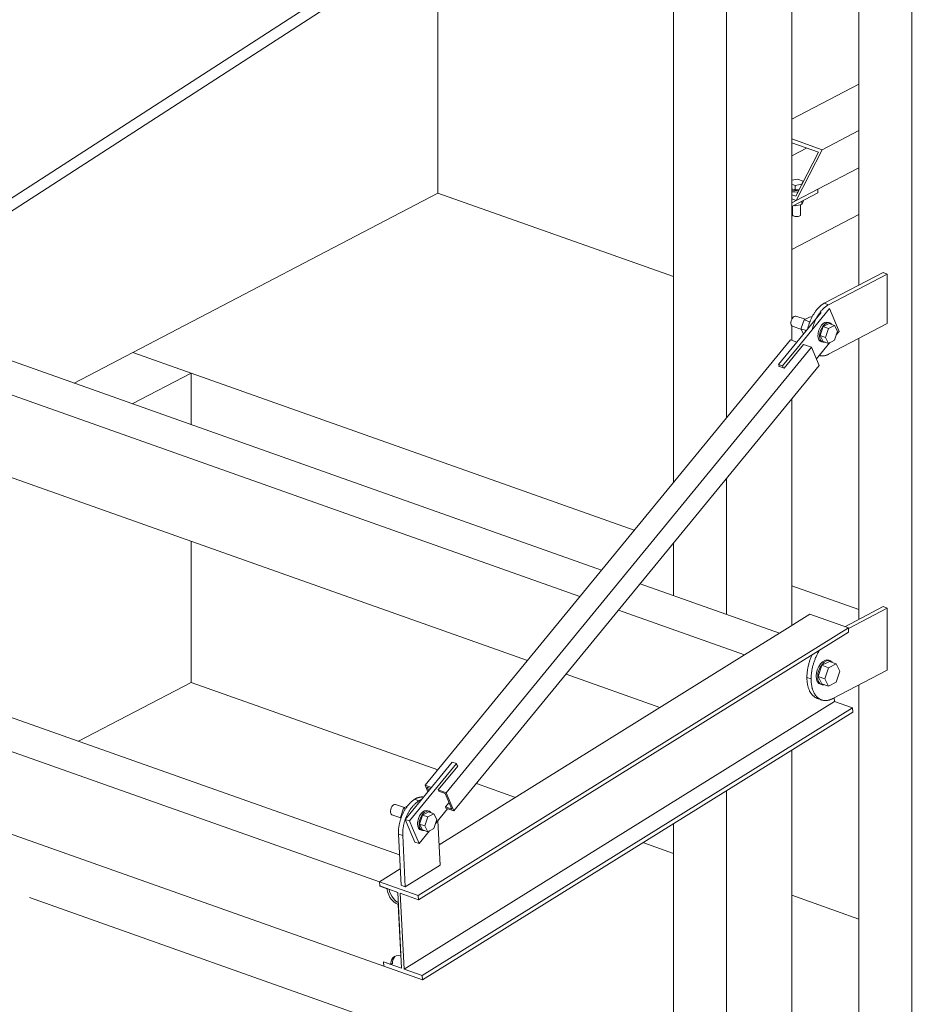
# Model space of a CAD drawing. Header units: millimetres. Extents: x 6879 to 7883, y 14059 to 14709.
# Tile 20 of 85: x 7098 to 7111, y 14317 to 14332. Entities that reach past the tile are written whole.
import ezdxf

# ---------------------------------------------------------------- set-up
doc = ezdxf.new("R2010")
doc.units = ezdxf.units.MM
doc.header["$LTSCALE"] = 10
doc.linetypes.add('MITTE', pattern=[2, 1.25, -0.25, 0.25, -0.25])
doc.layers.add('PS_DIM', color=4, linetype='Continuous', lineweight=13)
doc.layers.add('PS_SOLID', color=7, linetype='Continuous', lineweight=30)

# ---------------------------------------------------------------- blocks, each defined once
blk = doc.blocks.new('uh')
at = {"layer": 'PS_SOLID', "color": 246, "linetype": 'Continuous', "lineweight": 13, "extrusion": (-1.11022e-16, 0.902689, 0.430295)}
for p, q in [((8160.375, 14342.795), (8111.151, 14360.234)), ((8105.318, 14356.606), (8157.136, 14338.247)), ((8105.38, 14355.378), (8157.198, 14337.019)), ((8136.862, 14350.63), (8160.06, 14342.411)), ((8136.924, 14349.402), (8159.294, 14341.477)), ((8157.428, 14338.639), (8131.746, 14347.738)), ((8163.577, 14346.555), (8162.955, 14345.797)), ((8163.701, 14346.61), (8163.228, 14346.033)), ((8163.841, 14346.278), (8163.701, 14346.61)), ((8163.142, 14346.43), (8163.138, 14346.409)), ((8163.138, 14346.409), (8163.138, 14346.39)), ((8163.138, 14346.39), (8163.142, 14346.373)), ((8163.149, 14346.451), (8163.142, 14346.43)), ((8163.159, 14346.47), (8163.149, 14346.451)), ((8163.171, 14346.485), (8163.159, 14346.47)), ((8163.185, 14346.496), (8163.171, 14346.485)), ((8163.199, 14346.502), (8163.185, 14346.496)), ((8163.212, 14346.502), (8163.199, 14346.502)), ((8163.346, 14346.455), (8163.212, 14346.502)), ((8163.329, 14346.446), (8163.289, 14346.326)), ((8163.417, 14346.492), (8163.329, 14346.446)), ((8163.329, 14346.446), (8163.413, 14346.416)), ((8163.443, 14346.483), (8163.417, 14346.492)), ((8163.609, 14346.392), (8163.585, 14346.367)), ((8163.696, 14346.393), (8163.608, 14346.347)), ((8163.608, 14346.359), (8163.632, 14346.384)), ((8163.635, 14346.409), (8163.609, 14346.392)), ((8163.632, 14346.384), (8163.658, 14346.4)), ((8163.66, 14346.414), (8163.635, 14346.409)), ((8163.658, 14346.4), (8163.684, 14346.406)), ((8163.683, 14346.409), (8163.66, 14346.414)), ((8163.707, 14346.401), (8163.683, 14346.409)), ((8163.684, 14346.406), (8163.696, 14346.404)), ((8163.696, 14346.404), (8163.707, 14346.401)), ((8163.773, 14346.366), (8163.696, 14346.393)), ((8163.726, 14346.386), (8163.707, 14346.401)), ((8163.728, 14346.382), (8163.726, 14346.386)), ((8163.142, 14346.373), (8163.149, 14346.36)), ((8163.149, 14346.36), (8163.159, 14346.352)), ((8163.159, 14346.352), (8163.29, 14346.305)), ((8163.289, 14346.326), (8163.285, 14346.315)), ((8163.358, 14346.289), (8163.285, 14346.315)), ((8163.285, 14346.315), (8163.321, 14346.244)), ((8163.537, 14346.259), (8163.534, 14346.231)), ((8163.547, 14346.298), (8163.537, 14346.259)), ((8163.563, 14346.335), (8163.547, 14346.298)), ((8163.556, 14346.212), (8163.56, 14346.25)), ((8163.56, 14346.25), (8163.57, 14346.29)), ((8163.585, 14346.367), (8163.563, 14346.335)), ((8163.608, 14346.347), (8163.564, 14346.216)), ((8163.57, 14346.29), (8163.587, 14346.327)), ((8163.587, 14346.327), (8163.608, 14346.359)), ((8163.685, 14346.32), (8163.608, 14346.347)), ((8163.641, 14346.188), (8163.685, 14346.32)), ((8163.685, 14346.32), (8163.773, 14346.366)), ((8163.817, 14346.281), (8163.773, 14346.366)), ((8163.773, 14346.149), (8163.817, 14346.281)), ((8163.799, 14346.226), (8163.841, 14346.278)), ((8163.13, 14346.155), (8157.801, 14339.657)), ((8163.222, 14346.123), (8163.13, 14346.155)), ((8163.511, 14345.876), (8163.707, 14346.115)), ((8163.534, 14346.231), (8163.533, 14346.22)), ((8163.533, 14346.22), (8163.537, 14346.186)), ((8163.537, 14346.186), (8163.547, 14346.157)), ((8163.547, 14346.157), (8163.563, 14346.137)), ((8163.56, 14346.177), (8163.556, 14346.212)), ((8163.57, 14346.149), (8163.56, 14346.177)), ((8163.563, 14346.137), (8163.585, 14346.127)), ((8163.564, 14346.216), (8163.608, 14346.131)), ((8163.641, 14346.188), (8163.564, 14346.216)), ((8163.587, 14346.129), (8163.57, 14346.149)), ((8163.585, 14346.127), (8163.608, 14346.119)), ((8163.608, 14346.119), (8163.587, 14346.129)), ((8163.608, 14346.131), (8163.685, 14346.103)), ((8163.608, 14346.119), (8163.632, 14346.119)), ((8163.632, 14346.119), (8163.636, 14346.121)), ((8163.685, 14346.103), (8163.641, 14346.188)), ((8163.685, 14346.103), (8163.773, 14346.149)), ((8158.11, 14339.547), (8163.439, 14346.046)), ((8163.228, 14346.033), (8163.016, 14345.775)), ((8163.323, 14346.087), (8163.038, 14345.739)), ((8163.439, 14346.046), (8163.323, 14346.087)), ((8163.551, 14345.78), (8163.439, 14346.046)), ((8158.222, 14339.282), (8163.551, 14345.78)), ((8163.016, 14345.775), (8162.955, 14345.797)), ((8162.955, 14345.797), (8162.969, 14345.764)), ((8162.965, 14345.772), (8162.961, 14345.766)), ((8162.961, 14345.766), (8162.969, 14345.764)), ((8163.038, 14345.739), (8162.969, 14345.764)), ((8163.03, 14345.742), (8163.016, 14345.775)), ((8162.97, 14341.876), (8160.939, 14342.595)), ((8160.624, 14342.211), (8162.463, 14341.56)), ((8163.414, 14342.152), (8162.97, 14341.876)), ((8163.977, 14341.952), (8163.414, 14342.152)), ((8163.977, 14341.952), (8157.7, 14338.047)), ((8163.98, 14341.891), (8163.977, 14341.952)), ((8157.703, 14337.987), (8163.98, 14341.891)), ((8162.463, 14341.56), (8162.97, 14341.876)), ((8162.463, 14341.56), (8158.005, 14338.787)), ((8163.543, 14341.387), (8163.523, 14341.341)), ((8163.591, 14341.406), (8163.536, 14341.241)), ((8163.569, 14341.427), (8163.543, 14341.387)), ((8163.546, 14341.333), (8163.566, 14341.379)), ((8163.566, 14341.379), (8163.592, 14341.419)), ((8163.599, 14341.458), (8163.569, 14341.427)), ((8163.702, 14341.463), (8163.591, 14341.406)), ((8163.688, 14341.371), (8163.591, 14341.406)), ((8163.592, 14341.419), (8163.623, 14341.45)), ((8163.631, 14341.478), (8163.599, 14341.458)), ((8163.623, 14341.45), (8163.655, 14341.47)), ((8163.663, 14341.485), (8163.631, 14341.478)), ((8163.633, 14341.207), (8163.688, 14341.371)), ((8163.655, 14341.47), (8163.686, 14341.477)), ((8163.691, 14341.479), (8163.663, 14341.485)), ((8163.686, 14341.477), (8163.702, 14341.473)), ((8163.688, 14341.371), (8163.798, 14341.429)), ((8163.714, 14341.471), (8163.691, 14341.479)), ((8163.702, 14341.473), (8163.714, 14341.471)), ((8163.798, 14341.429), (8163.702, 14341.463)), ((8163.738, 14341.452), (8163.714, 14341.471)), ((8163.739, 14341.45), (8163.738, 14341.452)), ((8163.853, 14341.322), (8163.798, 14341.429)), ((8159.858, 14341.277), (8161.227, 14340.792)), ((8163.507, 14341.259), (8163.506, 14341.246)), ((8163.506, 14341.246), (8163.51, 14341.203)), ((8163.51, 14341.293), (8163.507, 14341.259)), ((8163.523, 14341.341), (8163.51, 14341.293)), ((8163.529, 14341.237), (8163.533, 14341.285)), ((8163.533, 14341.195), (8163.529, 14341.237)), ((8163.533, 14341.285), (8163.546, 14341.333)), ((8163.536, 14341.241), (8163.591, 14341.135)), ((8163.633, 14341.207), (8163.536, 14341.241)), ((8163.798, 14341.158), (8163.853, 14341.322)), ((8163.51, 14341.203), (8163.523, 14341.168)), ((8163.523, 14341.168), (8163.543, 14341.143)), ((8163.546, 14341.16), (8163.533, 14341.195)), ((8163.543, 14341.143), (8163.569, 14341.131)), ((8163.566, 14341.135), (8163.546, 14341.16)), ((8163.592, 14341.122), (8163.566, 14341.135)), ((8163.569, 14341.131), (8163.592, 14341.122)), ((8163.591, 14341.135), (8163.688, 14341.101)), ((8163.592, 14341.122), (8163.623, 14341.123)), ((8163.623, 14341.123), (8163.624, 14341.123)), ((8163.688, 14341.101), (8163.633, 14341.207)), ((8163.688, 14341.101), (8163.798, 14341.158)), ((8163.773, 14340.878), (8163.77, 14340.932)), ((8157.495, 14336.973), (8163.773, 14340.878)), ((8164.036, 14340.784), (8157.759, 14336.88)), ((8164.036, 14340.784), (8163.773, 14340.878)), ((8164.039, 14340.724), (8164.036, 14340.784)), ((8157.762, 14336.819), (8164.039, 14340.724)), ((8157.573, 14339.137), (8158.258, 14339.972)), ((8158.196, 14339.994), (8157.734, 14339.43)), ((8157.994, 14339.588), (8158.279, 14339.936)), ((8158.258, 14339.972), (8158.196, 14339.994)), ((8158.275, 14339.931), (8158.258, 14339.972)), ((8158.279, 14339.936), (8158.272, 14339.939)), ((8157.893, 14339.624), (8157.801, 14339.657)), ((8157.801, 14339.657), (8157.841, 14339.561)), ((8157.854, 14339.577), (8157.833, 14339.628)), ((8157.833, 14339.628), (8157.882, 14339.611)), ((8157.732, 14339.484), (8157.725, 14339.483)), ((8157.738, 14339.485), (8157.732, 14339.484)), ((8157.744, 14339.485), (8157.738, 14339.485)), ((8157.75, 14339.486), (8157.744, 14339.485)), ((8157.756, 14339.486), (8157.75, 14339.486)), ((8157.762, 14339.486), (8157.756, 14339.486)), ((8157.768, 14339.485), (8157.762, 14339.486)), ((8157.774, 14339.484), (8157.768, 14339.485)), ((8157.778, 14339.484), (8157.774, 14339.484)), ((8157.994, 14339.588), (8158.002, 14339.568)), ((8158.11, 14339.547), (8157.994, 14339.588)), ((8158.002, 14339.568), (8158.095, 14339.535)), ((8158.095, 14339.535), (8158.19, 14339.31)), ((8158.222, 14339.282), (8158.11, 14339.547)), ((8157.316, 14339.345), (8157.306, 14339.326)), ((8157.329, 14339.36), (8157.316, 14339.345)), ((8157.342, 14339.371), (8157.329, 14339.36)), ((8157.356, 14339.377), (8157.342, 14339.371)), ((8157.369, 14339.377), (8157.356, 14339.377)), ((8157.503, 14339.33), (8157.369, 14339.377)), ((8157.541, 14339.35), (8157.486, 14339.321)), ((8157.734, 14339.43), (8157.511, 14339.159)), ((8157.539, 14339.347), (8157.533, 14339.339)), ((8157.544, 14339.354), (8157.539, 14339.347)), ((8157.55, 14339.361), (8157.544, 14339.354)), ((8157.556, 14339.368), (8157.55, 14339.361)), ((8157.562, 14339.375), (8157.556, 14339.368)), ((8157.568, 14339.382), (8157.562, 14339.375)), ((8157.574, 14339.389), (8157.568, 14339.382)), ((8157.58, 14339.395), (8157.574, 14339.389)), ((8157.586, 14339.401), (8157.58, 14339.395)), ((8157.592, 14339.407), (8157.586, 14339.401)), ((8157.598, 14339.413), (8157.592, 14339.407)), ((8157.604, 14339.419), (8157.598, 14339.413)), ((8157.611, 14339.424), (8157.604, 14339.419)), ((8157.617, 14339.429), (8157.611, 14339.424)), ((8157.612, 14339.339), (8157.618, 14339.347)), ((8157.623, 14339.434), (8157.617, 14339.429)), ((8157.618, 14339.347), (8157.624, 14339.353)), ((8157.63, 14339.439), (8157.623, 14339.434)), ((8157.624, 14339.353), (8157.629, 14339.36)), ((8157.629, 14339.36), (8157.635, 14339.367)), ((8157.636, 14339.444), (8157.63, 14339.439)), ((8157.635, 14339.367), (8157.641, 14339.373)), ((8157.642, 14339.448), (8157.636, 14339.444)), ((8157.641, 14339.373), (8157.647, 14339.379)), ((8157.649, 14339.452), (8157.642, 14339.448)), ((8157.647, 14339.379), (8157.654, 14339.385)), ((8157.655, 14339.456), (8157.649, 14339.452)), ((8157.711, 14339.43), (8157.649, 14339.452)), ((8157.654, 14339.385), (8157.66, 14339.391)), ((8157.662, 14339.459), (8157.655, 14339.456)), ((8157.66, 14339.391), (8157.666, 14339.397)), ((8157.668, 14339.463), (8157.662, 14339.459)), ((8157.666, 14339.397), (8157.672, 14339.402)), ((8157.672, 14339.465), (8157.668, 14339.463)), ((8157.674, 14339.466), (8157.672, 14339.465)), ((8157.672, 14339.402), (8157.679, 14339.407)), ((8157.681, 14339.469), (8157.674, 14339.466)), ((8157.679, 14339.407), (8157.685, 14339.412)), ((8157.687, 14339.472), (8157.681, 14339.469)), ((8157.685, 14339.412), (8157.691, 14339.417)), ((8157.694, 14339.474), (8157.687, 14339.472)), ((8157.691, 14339.417), (8157.698, 14339.422)), ((8157.7, 14339.477), (8157.694, 14339.474)), ((8157.698, 14339.422), (8157.704, 14339.426)), ((8157.707, 14339.479), (8157.7, 14339.477)), ((8157.704, 14339.426), (8157.711, 14339.43)), ((8157.713, 14339.48), (8157.707, 14339.479)), ((8157.711, 14339.43), (8157.717, 14339.434)), ((8157.719, 14339.482), (8157.713, 14339.48)), ((8157.717, 14339.434), (8157.723, 14339.438)), ((8157.725, 14339.483), (8157.719, 14339.482)), ((8157.723, 14339.438), (8157.73, 14339.441)), ((8157.73, 14339.441), (8157.736, 14339.444)), ((8157.736, 14339.444), (8157.743, 14339.447)), ((8157.743, 14339.447), (8157.749, 14339.45)), ((8157.749, 14339.45), (8157.75, 14339.45)), ((8158.15, 14339.406), (8158.098, 14339.343)), ((8158.098, 14339.343), (8158.106, 14339.323)), ((8158.19, 14339.31), (8158.098, 14339.343)), ((8157.299, 14339.305), (8157.295, 14339.284)), ((8157.295, 14339.284), (8157.295, 14339.265)), ((8157.295, 14339.265), (8157.299, 14339.248)), ((8157.306, 14339.326), (8157.299, 14339.305)), ((8157.299, 14339.248), (8157.306, 14339.235)), ((8157.306, 14339.235), (8157.316, 14339.227)), ((8157.316, 14339.227), (8157.447, 14339.18)), ((8157.446, 14339.201), (8157.442, 14339.19)), ((8157.486, 14339.321), (8157.446, 14339.201)), ((8157.459, 14339.201), (8157.455, 14339.191)), ((8157.462, 14339.21), (8157.459, 14339.201)), ((8157.466, 14339.219), (8157.462, 14339.21)), ((8157.47, 14339.228), (8157.466, 14339.219)), ((8157.475, 14339.238), (8157.47, 14339.228)), ((8157.479, 14339.247), (8157.475, 14339.238)), ((8157.483, 14339.256), (8157.479, 14339.247)), ((8157.488, 14339.265), (8157.483, 14339.256)), ((8157.486, 14339.321), (8157.514, 14339.311)), ((8157.492, 14339.273), (8157.488, 14339.265)), ((8157.497, 14339.282), (8157.492, 14339.273)), ((8157.502, 14339.291), (8157.497, 14339.282)), ((8157.507, 14339.299), (8157.502, 14339.291)), ((8157.512, 14339.307), (8157.507, 14339.299)), ((8157.517, 14339.315), (8157.512, 14339.307)), ((8157.523, 14339.323), (8157.517, 14339.315)), ((8157.528, 14339.331), (8157.523, 14339.323)), ((8157.524, 14339.188), (8157.528, 14339.197)), ((8157.533, 14339.339), (8157.528, 14339.331)), ((8157.528, 14339.197), (8157.532, 14339.207)), ((8157.532, 14339.207), (8157.536, 14339.216)), ((8157.536, 14339.216), (8157.541, 14339.225)), ((8157.541, 14339.225), (8157.545, 14339.234)), ((8157.545, 14339.234), (8157.55, 14339.243)), ((8157.55, 14339.243), (8157.554, 14339.251)), ((8157.554, 14339.251), (8157.559, 14339.26)), ((8157.559, 14339.26), (8157.564, 14339.269)), ((8157.564, 14339.269), (8157.569, 14339.277)), ((8157.569, 14339.277), (8157.574, 14339.285)), ((8157.574, 14339.285), (8157.579, 14339.294)), ((8157.579, 14339.294), (8157.584, 14339.302)), ((8157.584, 14339.302), (8157.59, 14339.309)), ((8157.59, 14339.309), (8157.595, 14339.317)), ((8157.595, 14339.317), (8157.601, 14339.325)), ((8157.601, 14339.325), (8157.606, 14339.332)), ((8157.606, 14339.332), (8157.612, 14339.339)), ((8157.72, 14339.21), (8157.704, 14339.173)), ((8157.742, 14339.242), (8157.72, 14339.21)), ((8157.765, 14339.222), (8157.721, 14339.091)), ((8157.727, 14339.165), (8157.744, 14339.202)), ((8157.766, 14339.267), (8157.742, 14339.242)), ((8157.744, 14339.202), (8157.765, 14339.234)), ((8157.853, 14339.268), (8157.765, 14339.222)), ((8157.765, 14339.234), (8157.789, 14339.259)), ((8157.842, 14339.195), (8157.765, 14339.222)), ((8157.792, 14339.284), (8157.766, 14339.267)), ((8157.789, 14339.259), (8157.815, 14339.275)), ((8157.817, 14339.289), (8157.792, 14339.284)), ((8157.815, 14339.275), (8157.841, 14339.281)), ((8157.841, 14339.284), (8157.817, 14339.289)), ((8157.864, 14339.276), (8157.841, 14339.284)), ((8157.841, 14339.281), (8157.853, 14339.278)), ((8157.842, 14339.195), (8157.93, 14339.241)), ((8157.853, 14339.278), (8157.864, 14339.276)), ((8157.93, 14339.241), (8157.853, 14339.268)), ((8157.883, 14339.261), (8157.864, 14339.276)), ((8157.885, 14339.257), (8157.883, 14339.261)), ((8157.974, 14339.155), (8157.93, 14339.241)), ((8157.956, 14339.101), (8158.13, 14339.314)), ((8158.106, 14339.323), (8158.222, 14339.282)), ((8157.419, 14339.056), (8157.418, 14339.046)), ((8157.421, 14339.065), (8157.419, 14339.056)), ((8157.422, 14339.075), (8157.421, 14339.065)), ((8157.424, 14339.085), (8157.422, 14339.075)), ((8157.426, 14339.094), (8157.424, 14339.085)), ((8157.429, 14339.104), (8157.426, 14339.094)), ((8157.431, 14339.114), (8157.429, 14339.104)), ((8157.433, 14339.124), (8157.431, 14339.114)), ((8157.436, 14339.133), (8157.433, 14339.124)), ((8157.439, 14339.143), (8157.436, 14339.133)), ((8157.442, 14339.153), (8157.439, 14339.143)), ((8157.453, 14339.186), (8157.442, 14339.19)), ((8157.442, 14339.19), (8157.449, 14339.175)), ((8157.445, 14339.162), (8157.442, 14339.153)), ((8157.448, 14339.172), (8157.445, 14339.162)), ((8157.452, 14339.182), (8157.448, 14339.172)), ((8157.455, 14339.191), (8157.452, 14339.182)), ((8157.484, 14339.053), (8157.486, 14339.063)), ((8157.486, 14339.063), (8157.488, 14339.073)), ((8157.488, 14339.073), (8157.49, 14339.082)), ((8157.49, 14339.082), (8157.493, 14339.092)), ((8157.493, 14339.092), (8157.495, 14339.102)), ((8157.495, 14339.102), (8157.498, 14339.112)), ((8157.498, 14339.112), (8157.501, 14339.121)), ((8157.501, 14339.121), (8157.504, 14339.131)), ((8157.504, 14339.131), (8157.507, 14339.141)), ((8157.507, 14339.141), (8157.51, 14339.15)), ((8157.51, 14339.15), (8157.512, 14339.157)), ((8157.511, 14339.159), (8157.651, 14338.827)), ((8157.573, 14339.137), (8157.511, 14339.159)), ((8157.515, 14339.163), (8157.517, 14339.169)), ((8157.517, 14339.169), (8157.52, 14339.179)), ((8157.52, 14339.179), (8157.524, 14339.188)), ((8157.618, 14339.03), (8157.573, 14339.137)), ((8157.691, 14339.106), (8157.69, 14339.095)), ((8157.69, 14339.095), (8157.694, 14339.061)), ((8157.694, 14339.134), (8157.691, 14339.106)), ((8157.704, 14339.173), (8157.694, 14339.134)), ((8157.694, 14339.061), (8157.704, 14339.032)), ((8157.713, 14339.087), (8157.717, 14339.125)), ((8157.717, 14339.052), (8157.713, 14339.087)), ((8157.717, 14339.125), (8157.727, 14339.165)), ((8157.721, 14339.091), (8157.765, 14339.005)), ((8157.721, 14339.091), (8157.798, 14339.063)), ((8157.798, 14339.063), (8157.842, 14339.195)), ((8157.798, 14339.063), (8157.842, 14338.978)), ((8157.93, 14339.024), (8157.974, 14339.155)), ((8158.02, 14338.491), (8157.987, 14339.139)), ((8157.413, 14338.989), (8157.412, 14338.98)), ((8157.412, 14338.98), (8157.412, 14338.97)), ((8157.412, 14338.97), (8157.412, 14338.961)), ((8157.412, 14338.961), (8157.412, 14338.952)), ((8157.412, 14338.952), (8157.413, 14338.943)), ((8157.414, 14339.008), (8157.413, 14338.998)), ((8157.413, 14338.998), (8157.413, 14338.989)), ((8157.413, 14338.943), (8157.451, 14338.198)), ((8157.475, 14338.921), (8157.413, 14338.943)), ((8157.415, 14339.027), (8157.414, 14339.017)), ((8157.414, 14339.017), (8157.414, 14339.008)), ((8157.417, 14339.036), (8157.415, 14339.027)), ((8157.418, 14339.046), (8157.417, 14339.036)), ((8157.474, 14338.967), (8157.475, 14338.976)), ((8157.474, 14338.958), (8157.474, 14338.967)), ((8157.474, 14338.949), (8157.474, 14338.958)), ((8157.474, 14338.939), (8157.474, 14338.949)), ((8157.474, 14338.93), (8157.474, 14338.939)), ((8157.475, 14338.921), (8157.474, 14338.93)), ((8157.475, 14338.986), (8157.476, 14338.995)), ((8157.475, 14338.976), (8157.475, 14338.986)), ((8157.512, 14338.176), (8157.475, 14338.921)), ((8157.476, 14338.995), (8157.477, 14339.005)), ((8157.477, 14339.005), (8157.478, 14339.011)), ((8157.478, 14339.014), (8157.48, 14339.024)), ((8157.478, 14339.011), (8157.478, 14339.014)), ((8157.48, 14339.024), (8157.481, 14339.034)), ((8157.481, 14339.034), (8157.483, 14339.043)), ((8157.483, 14339.043), (8157.484, 14339.053)), ((8157.713, 14338.805), (8157.618, 14339.03)), ((8157.704, 14339.032), (8157.72, 14339.012)), ((8157.713, 14338.805), (8157.865, 14338.99)), ((8157.727, 14339.024), (8157.717, 14339.052)), ((8157.72, 14339.012), (8157.742, 14339.002)), ((8157.744, 14339.004), (8157.727, 14339.024)), ((8157.742, 14339.002), (8157.765, 14338.994)), ((8157.765, 14338.994), (8157.744, 14339.004)), ((8157.765, 14339.005), (8157.842, 14338.978)), ((8157.765, 14338.994), (8157.789, 14338.994)), ((8157.789, 14338.994), (8157.793, 14338.996)), ((8157.842, 14338.978), (8157.93, 14339.024)), ((8157.651, 14338.827), (8157.713, 14338.805)), ((8157.512, 14338.176), (8158.02, 14338.491)), ((8157.439, 14338.435), (8157.136, 14338.247)), ((8157.136, 14338.247), (8157.7, 14338.047)), ((8157.136, 14338.247), (8157.139, 14338.187)), ((8157.451, 14338.198), (8157.512, 14338.176)), ((8157.139, 14338.187), (8157.403, 14338.093)), ((8157.139, 14338.187), (8157.139, 14338.186)), ((8157.14, 14338.186), (8157.139, 14338.186)), ((8157.139, 14338.186), (8157.247, 14338.147)), ((8157.247, 14338.147), (8157.248, 14338.148)), ((8157.247, 14338.147), (8157.248, 14338.13)), ((8157.248, 14338.13), (8157.256, 14338.093)), ((8157.256, 14338.093), (8157.27, 14338.056)), ((8157.27, 14338.056), (8157.289, 14338.02)), ((8157.281, 14338.108), (8157.275, 14338.138)), ((8157.295, 14338.071), (8157.281, 14338.108)), ((8157.315, 14338.036), (8157.295, 14338.071)), ((8157.403, 14338.093), (8157.459, 14336.986)), ((8157.703, 14337.987), (8157.439, 14338.08)), ((8157.439, 14338.08), (8157.495, 14336.973)), ((8157.289, 14338.02), (8157.313, 14337.988)), ((8157.313, 14337.988), (8157.341, 14337.96)), ((8157.339, 14338.004), (8157.315, 14338.036)), ((8157.366, 14337.975), (8157.339, 14338.004)), ((8157.341, 14337.96), (8157.371, 14337.937)), ((8157.396, 14337.953), (8157.366, 14337.975)), ((8157.371, 14337.937), (8157.402, 14337.921)), ((8157.41, 14337.945), (8157.396, 14337.953)), ((8157.402, 14337.921), (8157.41, 14337.918)), ((8157.412, 14337.92), (8157.41, 14337.918)), ((8157.41, 14337.918), (8157.448, 14337.162)), ((8157.7, 14338.047), (8157.703, 14337.987)), ((8157.196, 14337.08), (8157.195, 14337.079)), ((8157.303, 14337.042), (8157.195, 14337.08)), ((8157.195, 14337.08), (8157.195, 14337.079)), ((8157.459, 14336.986), (8157.195, 14337.079)), ((8157.195, 14337.079), (8157.198, 14337.019)), ((8157.302, 14337.06), (8157.307, 14337.092)), ((8157.303, 14337.042), (8157.302, 14337.06)), ((8157.303, 14337.042), (8157.328, 14337.058)), ((8157.307, 14337.092), (8157.317, 14337.121)), ((8157.317, 14337.121), (8157.334, 14337.143)), ((8157.327, 14337.076), (8157.332, 14337.108)), ((8157.328, 14337.058), (8157.327, 14337.076)), ((8157.332, 14337.108), (8157.343, 14337.136)), ((8157.334, 14337.143), (8157.355, 14337.16)), ((8157.343, 14337.136), (8157.359, 14337.159)), ((8157.355, 14337.16), (8157.381, 14337.169)), ((8157.359, 14337.159), (8157.364, 14337.163)), ((8157.381, 14337.169), (8157.409, 14337.171)), ((8157.409, 14337.171), (8157.44, 14337.166)), ((8157.44, 14337.166), (8157.448, 14337.162)), ((8157.448, 14337.162), (8157.45, 14337.164)), ((8157.198, 14337.019), (8157.762, 14336.819)), ((8157.759, 14336.88), (8157.495, 14336.973)), ((8157.759, 14336.88), (8157.762, 14336.819))]:
    blk.add_line(p, q, dxfattribs=at)
at = {"layer": 'PS_SOLID', "color": 94, "linetype": 'Continuous', "lineweight": 13, "extrusion": (-1.11022e-16, 0.902689, 0.430295)}
for p, q in [((8161.426, 14354.503), (8161.426, 14344.076)), ((8162.198, 14345.018), (8162.198, 14353.994)), ((8163.151, 14348.101), (8163.151, 14354.13)), ((8163.151, 14348.101), (8163.532, 14348.3)), ((8163.532, 14348.3), (8163.532, 14348.354)), ((8163.215, 14348.188), (8163.151, 14348.155)), ((8163.151, 14346.455), (8163.151, 14348.101)), ((8163.151, 14346.148), (8163.151, 14346.358)), ((8163.151, 14341.988), (8163.151, 14345.292)), ((8162.198, 14342.149), (8162.198, 14344.13)), ((8161.426, 14343.188), (8161.426, 14342.423)), ((8163.151, 14331.979), (8163.151, 14340.171)), ((8162.198, 14331.481), (8162.198, 14339.578)), ((8161.426, 14339.098), (8161.426, 14331.754))]:
    blk.add_line(p, q, dxfattribs=at)
at = {"layer": 'PS_SOLID', "color": 4, "linetype": 'Continuous', "lineweight": 13, "extrusion": (-1.11022e-16, 0.902689, 0.430295)}
for p, q in [((8164.128, 14353.855), (8164.128, 14346.95)), ((8164.9, 14305.808), (8164.9, 14353.678)), ((8164.483, 14347.136), (8163.625, 14346.688)), ((8163.687, 14346.666), (8164.544, 14347.114)), ((8164.544, 14347.114), (8164.483, 14347.136)), ((8164.544, 14346.392), (8164.544, 14347.114)), ((8163.593, 14346.668), (8163.587, 14346.664)), ((8163.6, 14346.673), (8163.593, 14346.668)), ((8163.606, 14346.677), (8163.6, 14346.673)), ((8163.612, 14346.681), (8163.606, 14346.677)), ((8163.619, 14346.685), (8163.612, 14346.681)), ((8163.625, 14346.688), (8163.619, 14346.685)), ((8163.687, 14346.666), (8163.625, 14346.688)), ((8163.465, 14346.523), (8163.46, 14346.514)), ((8163.47, 14346.531), (8163.465, 14346.523)), ((8163.475, 14346.539), (8163.47, 14346.531)), ((8163.48, 14346.547), (8163.475, 14346.539)), ((8163.485, 14346.555), (8163.48, 14346.547)), ((8163.491, 14346.563), (8163.485, 14346.555)), ((8163.496, 14346.571), (8163.491, 14346.563)), ((8163.502, 14346.578), (8163.496, 14346.571)), ((8163.508, 14346.585), (8163.502, 14346.578)), ((8163.513, 14346.593), (8163.508, 14346.585)), ((8163.519, 14346.6), (8163.513, 14346.593)), ((8163.525, 14346.606), (8163.519, 14346.6)), ((8163.531, 14346.613), (8163.525, 14346.606)), ((8163.537, 14346.619), (8163.531, 14346.613)), ((8163.543, 14346.626), (8163.537, 14346.619)), ((8163.537, 14346.517), (8163.542, 14346.525)), ((8163.542, 14346.525), (8163.547, 14346.533)), ((8163.549, 14346.632), (8163.543, 14346.626)), ((8163.547, 14346.533), (8163.553, 14346.541)), ((8163.555, 14346.638), (8163.549, 14346.632)), ((8163.553, 14346.541), (8163.558, 14346.549)), ((8163.562, 14346.643), (8163.555, 14346.638)), ((8163.558, 14346.549), (8163.564, 14346.556)), ((8163.568, 14346.649), (8163.562, 14346.643)), ((8163.564, 14346.556), (8163.569, 14346.564)), ((8163.572, 14346.652), (8163.568, 14346.649)), ((8163.569, 14346.564), (8163.575, 14346.571)), ((8163.574, 14346.654), (8163.572, 14346.652)), ((8163.58, 14346.659), (8163.574, 14346.654)), ((8163.575, 14346.571), (8163.581, 14346.578)), ((8163.587, 14346.664), (8163.58, 14346.659)), ((8163.581, 14346.578), (8163.587, 14346.584)), ((8163.587, 14346.584), (8163.593, 14346.591)), ((8163.593, 14346.591), (8163.599, 14346.597)), ((8163.599, 14346.597), (8163.605, 14346.604)), ((8163.605, 14346.604), (8163.611, 14346.61)), ((8163.611, 14346.61), (8163.617, 14346.616)), ((8163.617, 14346.616), (8163.623, 14346.621)), ((8163.623, 14346.621), (8163.63, 14346.627)), ((8163.63, 14346.627), (8163.636, 14346.632)), ((8163.636, 14346.632), (8163.642, 14346.637)), ((8163.642, 14346.637), (8163.649, 14346.642)), ((8163.649, 14346.642), (8163.655, 14346.646)), ((8163.655, 14346.646), (8163.661, 14346.651)), ((8163.661, 14346.651), (8163.668, 14346.655)), ((8163.668, 14346.655), (8163.674, 14346.659)), ((8163.674, 14346.659), (8163.681, 14346.663)), ((8163.681, 14346.663), (8163.687, 14346.666)), ((8163.403, 14346.386), (8163.4, 14346.376)), ((8163.406, 14346.396), (8163.403, 14346.386)), ((8163.409, 14346.405), (8163.406, 14346.396)), ((8163.413, 14346.415), (8163.409, 14346.405)), ((8163.417, 14346.424), (8163.413, 14346.415)), ((8163.42, 14346.434), (8163.417, 14346.424)), ((8163.424, 14346.443), (8163.42, 14346.434)), ((8163.428, 14346.452), (8163.424, 14346.443)), ((8163.432, 14346.461), (8163.428, 14346.452)), ((8163.437, 14346.47), (8163.432, 14346.461)), ((8163.441, 14346.479), (8163.437, 14346.47)), ((8163.445, 14346.488), (8163.441, 14346.479)), ((8163.45, 14346.497), (8163.445, 14346.488)), ((8163.455, 14346.506), (8163.45, 14346.497)), ((8163.46, 14346.514), (8163.455, 14346.506)), ((8163.468, 14346.374), (8163.471, 14346.383)), ((8163.471, 14346.383), (8163.475, 14346.393)), ((8163.475, 14346.393), (8163.478, 14346.402)), ((8163.478, 14346.402), (8163.482, 14346.412)), ((8163.482, 14346.412), (8163.486, 14346.421)), ((8163.486, 14346.421), (8163.49, 14346.43)), ((8163.49, 14346.43), (8163.494, 14346.439)), ((8163.494, 14346.439), (8163.498, 14346.449)), ((8163.498, 14346.449), (8163.503, 14346.458)), ((8163.503, 14346.458), (8163.507, 14346.466)), ((8163.507, 14346.466), (8163.512, 14346.475)), ((8163.512, 14346.475), (8163.517, 14346.484)), ((8163.517, 14346.484), (8163.521, 14346.492)), ((8163.521, 14346.492), (8163.526, 14346.501)), ((8163.526, 14346.501), (8163.531, 14346.509)), ((8163.531, 14346.509), (8163.537, 14346.517)), ((8163.687, 14345.944), (8164.544, 14346.392)), ((8163.387, 14346.328), (8163.386, 14346.323)), ((8163.389, 14346.337), (8163.387, 14346.328)), ((8163.392, 14346.347), (8163.389, 14346.337)), ((8163.394, 14346.357), (8163.392, 14346.347)), ((8163.397, 14346.367), (8163.394, 14346.357)), ((8163.4, 14346.376), (8163.397, 14346.367)), ((8163.451, 14346.316), (8163.453, 14346.325)), ((8163.453, 14346.325), (8163.456, 14346.335)), ((8163.456, 14346.335), (8163.459, 14346.345)), ((8163.459, 14346.345), (8163.462, 14346.354)), ((8163.462, 14346.354), (8163.465, 14346.364)), ((8163.465, 14346.364), (8163.468, 14346.374)), ((8164.128, 14346.174), (8164.128, 14342.076)), ((8163.554, 14345.928), (8163.558, 14345.926)), ((8163.558, 14345.926), (8163.564, 14345.925)), ((8163.564, 14345.925), (8163.569, 14345.923)), ((8163.569, 14345.923), (8163.575, 14345.922)), ((8163.575, 14345.922), (8163.581, 14345.921)), ((8163.581, 14345.921), (8163.587, 14345.921)), ((8163.587, 14345.921), (8163.593, 14345.92)), ((8163.593, 14345.92), (8163.599, 14345.92)), ((8163.599, 14345.92), (8163.605, 14345.92)), ((8163.605, 14345.92), (8163.611, 14345.921)), ((8163.611, 14345.921), (8163.617, 14345.921)), ((8163.617, 14345.921), (8163.623, 14345.922)), ((8163.623, 14345.922), (8163.63, 14345.923)), ((8163.63, 14345.923), (8163.636, 14345.925)), ((8163.636, 14345.925), (8163.642, 14345.926)), ((8163.642, 14345.926), (8163.649, 14345.928)), ((8163.649, 14345.928), (8163.655, 14345.93)), ((8163.655, 14345.93), (8163.661, 14345.932)), ((8163.661, 14345.932), (8163.668, 14345.935)), ((8163.668, 14345.935), (8163.674, 14345.938)), ((8163.674, 14345.938), (8163.681, 14345.941)), ((8163.681, 14345.941), (8163.687, 14345.944)), ((8164.483, 14342.262), (8163.925, 14341.97)), ((8163.978, 14341.943), (8164.544, 14342.24)), ((8164.544, 14342.24), (8164.483, 14342.262)), ((8164.544, 14341.337), (8164.544, 14342.24)), ((8163.423, 14341.505), (8163.419, 14341.493)), ((8163.428, 14341.517), (8163.423, 14341.505)), ((8163.433, 14341.529), (8163.428, 14341.517)), ((8163.437, 14341.54), (8163.433, 14341.529)), ((8163.443, 14341.552), (8163.437, 14341.54)), ((8163.446, 14341.559), (8163.443, 14341.552)), ((8163.49, 14341.495), (8163.494, 14341.507)), ((8163.494, 14341.507), (8163.499, 14341.518)), ((8163.499, 14341.518), (8163.504, 14341.53)), ((8163.504, 14341.53), (8163.509, 14341.541)), ((8163.509, 14341.541), (8163.515, 14341.553)), ((8163.515, 14341.553), (8163.52, 14341.564)), ((8163.52, 14341.564), (8163.526, 14341.575)), ((8163.526, 14341.575), (8163.532, 14341.586)), ((8163.532, 14341.586), (8163.538, 14341.597)), ((8163.538, 14341.597), (8163.544, 14341.608)), ((8163.544, 14341.608), (8163.55, 14341.618)), ((8163.55, 14341.618), (8163.555, 14341.627)), ((8163.383, 14341.36), (8163.381, 14341.348)), ((8163.386, 14341.372), (8163.383, 14341.36)), ((8163.388, 14341.384), (8163.386, 14341.372)), ((8163.391, 14341.396), (8163.388, 14341.384)), ((8163.394, 14341.409), (8163.391, 14341.396)), ((8163.397, 14341.421), (8163.394, 14341.409)), ((8163.4, 14341.433), (8163.397, 14341.421)), ((8163.403, 14341.445), (8163.4, 14341.433)), ((8163.407, 14341.457), (8163.403, 14341.445)), ((8163.411, 14341.469), (8163.407, 14341.457)), ((8163.415, 14341.481), (8163.411, 14341.469)), ((8163.419, 14341.493), (8163.415, 14341.481)), ((8163.447, 14341.35), (8163.45, 14341.362)), ((8163.45, 14341.362), (8163.453, 14341.374)), ((8163.453, 14341.374), (8163.455, 14341.387)), ((8163.455, 14341.387), (8163.459, 14341.399)), ((8163.459, 14341.399), (8163.462, 14341.411)), ((8163.462, 14341.411), (8163.465, 14341.423)), ((8163.465, 14341.423), (8163.469, 14341.435)), ((8163.469, 14341.435), (8163.473, 14341.447)), ((8163.473, 14341.447), (8163.477, 14341.459)), ((8163.477, 14341.459), (8163.481, 14341.471)), ((8163.481, 14341.471), (8163.485, 14341.483)), ((8163.485, 14341.483), (8163.49, 14341.495)), ((8163.372, 14341.264), (8163.371, 14341.252)), ((8163.371, 14341.252), (8163.371, 14341.241)), ((8163.371, 14341.241), (8163.371, 14341.229)), ((8163.371, 14341.229), (8163.371, 14341.218)), ((8163.433, 14341.207), (8163.371, 14341.229)), ((8163.371, 14341.218), (8163.371, 14341.207)), ((8163.373, 14341.276), (8163.372, 14341.264)), ((8163.374, 14341.288), (8163.373, 14341.276)), ((8163.375, 14341.3), (8163.374, 14341.288)), ((8163.376, 14341.311), (8163.375, 14341.3)), ((8163.378, 14341.324), (8163.376, 14341.311)), ((8163.379, 14341.336), (8163.378, 14341.324)), ((8163.381, 14341.348), (8163.379, 14341.336)), ((8163.433, 14341.23), (8163.434, 14341.242)), ((8163.433, 14341.219), (8163.433, 14341.23)), ((8163.433, 14341.207), (8163.433, 14341.219)), ((8163.434, 14341.254), (8163.435, 14341.266)), ((8163.434, 14341.242), (8163.434, 14341.254)), ((8163.435, 14341.266), (8163.436, 14341.278)), ((8163.436, 14341.278), (8163.438, 14341.29)), ((8163.438, 14341.29), (8163.439, 14341.302)), ((8163.439, 14341.302), (8163.441, 14341.314)), ((8163.441, 14341.314), (8163.443, 14341.326)), ((8163.443, 14341.326), (8163.445, 14341.338)), ((8163.445, 14341.338), (8163.447, 14341.35)), ((8163.751, 14340.922), (8164.544, 14341.337)), ((8163.371, 14341.207), (8163.372, 14341.195)), ((8163.372, 14341.195), (8163.373, 14341.184)), ((8163.373, 14341.184), (8163.374, 14341.174)), ((8163.374, 14341.174), (8163.375, 14341.163)), ((8163.375, 14341.163), (8163.376, 14341.152)), ((8163.376, 14341.152), (8163.378, 14341.142)), ((8163.378, 14341.142), (8163.379, 14341.132)), ((8163.379, 14341.132), (8163.381, 14341.121)), ((8163.381, 14341.121), (8163.383, 14341.112)), ((8163.383, 14341.112), (8163.386, 14341.102)), ((8163.386, 14341.102), (8163.388, 14341.092)), ((8163.388, 14341.092), (8163.391, 14341.083)), ((8163.391, 14341.083), (8163.394, 14341.074)), ((8163.394, 14341.074), (8163.397, 14341.065)), ((8163.397, 14341.065), (8163.4, 14341.056)), ((8163.433, 14341.196), (8163.433, 14341.207)), ((8163.433, 14341.185), (8163.433, 14341.196)), ((8163.434, 14341.174), (8163.433, 14341.185)), ((8163.434, 14341.163), (8163.434, 14341.174)), ((8163.434, 14341.174), (8163.434, 14341.174)), ((8163.435, 14341.152), (8163.434, 14341.163)), ((8163.436, 14341.141), (8163.435, 14341.152)), ((8163.438, 14341.13), (8163.436, 14341.141)), ((8163.439, 14341.12), (8163.438, 14341.13)), ((8163.441, 14341.11), (8163.439, 14341.12)), ((8163.443, 14341.1), (8163.441, 14341.11)), ((8163.445, 14341.09), (8163.443, 14341.1)), ((8163.447, 14341.08), (8163.445, 14341.09)), ((8163.45, 14341.07), (8163.447, 14341.08)), ((8163.453, 14341.061), (8163.45, 14341.07)), ((8164.128, 14341.119), (8164.128, 14306.081)), ((8163.4, 14341.056), (8163.403, 14341.047)), ((8163.403, 14341.047), (8163.407, 14341.039)), ((8163.407, 14341.039), (8163.411, 14341.031)), ((8163.411, 14341.031), (8163.415, 14341.023)), ((8163.415, 14341.023), (8163.419, 14341.016)), ((8163.419, 14341.016), (8163.423, 14341.008)), ((8163.423, 14341.008), (8163.428, 14341.001)), ((8163.428, 14341.001), (8163.433, 14340.994)), ((8163.433, 14340.994), (8163.437, 14340.988)), ((8163.437, 14340.988), (8163.443, 14340.981)), ((8163.443, 14340.981), (8163.448, 14340.975)), ((8163.448, 14340.975), (8163.453, 14340.97)), ((8163.455, 14341.052), (8163.453, 14341.061)), ((8163.453, 14340.97), (8163.458, 14340.964)), ((8163.459, 14341.043), (8163.455, 14341.052)), ((8163.458, 14340.964), (8163.464, 14340.959)), ((8163.462, 14341.034), (8163.459, 14341.043)), ((8163.465, 14341.026), (8163.462, 14341.034)), ((8163.464, 14340.959), (8163.47, 14340.954)), ((8163.469, 14341.017), (8163.465, 14341.026)), ((8163.473, 14341.009), (8163.469, 14341.017)), ((8163.47, 14340.954), (8163.476, 14340.949)), ((8163.477, 14341.001), (8163.473, 14341.009)), ((8163.476, 14340.949), (8163.482, 14340.945)), ((8163.481, 14340.994), (8163.477, 14341.001)), ((8163.485, 14340.986), (8163.481, 14340.994)), ((8163.482, 14340.945), (8163.488, 14340.941)), ((8163.49, 14340.979), (8163.485, 14340.986)), ((8163.488, 14340.941), (8163.494, 14340.937)), ((8163.494, 14340.972), (8163.49, 14340.979)), ((8163.499, 14340.966), (8163.494, 14340.972)), ((8163.494, 14340.937), (8163.501, 14340.933)), ((8163.504, 14340.96), (8163.499, 14340.966)), ((8163.501, 14340.933), (8163.507, 14340.93)), ((8163.509, 14340.953), (8163.504, 14340.96)), ((8163.507, 14340.93), (8163.514, 14340.927)), ((8163.515, 14340.948), (8163.509, 14340.953)), ((8163.514, 14340.927), (8163.521, 14340.924)), ((8163.52, 14340.942), (8163.515, 14340.948)), ((8163.526, 14340.937), (8163.52, 14340.942)), ((8163.521, 14340.924), (8163.582, 14340.903)), ((8163.532, 14340.932), (8163.526, 14340.937)), ((8163.538, 14340.927), (8163.532, 14340.932)), ((8163.544, 14340.923), (8163.538, 14340.927)), ((8163.55, 14340.919), (8163.544, 14340.923)), ((8163.743, 14340.918), (8163.751, 14340.922)), ((8163.556, 14340.915), (8163.55, 14340.919)), ((8163.562, 14340.911), (8163.556, 14340.915)), ((8163.569, 14340.908), (8163.562, 14340.911)), ((8163.576, 14340.905), (8163.569, 14340.908)), ((8163.582, 14340.903), (8163.576, 14340.905)), ((8163.582, 14340.903), (8163.589, 14340.9)), ((8163.589, 14340.9), (8163.596, 14340.898)), ((8163.596, 14340.898), (8163.603, 14340.897)), ((8163.603, 14340.897), (8163.611, 14340.895)), ((8163.611, 14340.895), (8163.618, 14340.894)), ((8163.618, 14340.894), (8163.625, 14340.893)), ((8163.625, 14340.893), (8163.633, 14340.893)), ((8163.633, 14340.893), (8163.64, 14340.893)), ((8163.64, 14340.893), (8163.648, 14340.893)), ((8163.648, 14340.893), (8163.655, 14340.893)), ((8163.655, 14340.893), (8163.663, 14340.894)), ((8163.663, 14340.894), (8163.671, 14340.895)), ((8163.671, 14340.895), (8163.679, 14340.896)), ((8163.679, 14340.896), (8163.687, 14340.898)), ((8163.687, 14340.898), (8163.695, 14340.9)), ((8163.695, 14340.9), (8163.702, 14340.902)), ((8163.702, 14340.902), (8163.71, 14340.905)), ((8163.71, 14340.905), (8163.718, 14340.908)), ((8163.718, 14340.908), (8163.726, 14340.911)), ((8163.726, 14340.911), (8163.734, 14340.914)), ((8163.734, 14340.914), (8163.743, 14340.918))]:
    blk.add_line(p, q, dxfattribs=at)
at = {"layer": 'PS_SOLID', "color": 7, "linetype": 'Continuous', "lineweight": 13, "extrusion": (-1.11022e-16, 0.902689, 0.430295)}
for p, q in [((8157.989, 14348.295), (8157.989, 14351.968)), ((8153.539, 14345.97), (8157.989, 14348.295)), ((8157.989, 14348.295), (8161.426, 14347.078)), ((8163.151, 14347.473), (8164.128, 14347.983)), ((8152.68, 14345.521), (8153.539, 14345.97)), ((8153.539, 14345.97), (8154.388, 14345.669)), ((8154.388, 14345.669), (8153.529, 14345.22)), ((8154.388, 14344.916), (8154.388, 14345.669)), ((8154.388, 14345.669), (8160.853, 14343.379)), ((8154.388, 14341.156), (8154.388, 14343.214)), ((8161.418, 14343.179), (8161.426, 14343.176)), ((8163.151, 14342.565), (8164.128, 14342.219)), ((8152.746, 14340.298), (8154.388, 14341.156)), ((8154.388, 14341.156), (8157.985, 14339.881)), ((8158.55, 14339.681), (8159.119, 14339.48)), ((8160.98, 14338.821), (8161.426, 14338.663)), ((8163.151, 14338.051), (8164.128, 14337.705))]:
    blk.add_line(p, q, dxfattribs=at)
at = {"layer": 'PS_SOLID', "color": 241, "linetype": 'Continuous', "lineweight": 13, "extrusion": (-1.11022e-16, 0.902689, 0.430295)}
for p, q in [((8157.242, 14351.76), (8149.391, 14346.686)), ((8149.581, 14346.619), (8157.328, 14351.626))]:
    blk.add_line(p, q, dxfattribs=at)
at = {"layer": 'PS_SOLID', "color": 220, "linetype": 'Continuous', "lineweight": 13, "extrusion": (-1.11022e-16, 0.902689, 0.430295)}
for p, q in [((8164.128, 14349.884), (8163.151, 14349.374)), ((8164.128, 14349.207), (8163.596, 14348.929)), ((8163.596, 14348.929), (8163.151, 14349.087)), ((8163.151, 14349.028), (8163.54, 14348.891)), ((8163.151, 14348.841), (8163.365, 14348.953)), ((8163.54, 14348.891), (8163.209, 14348.249)), ((8163.596, 14348.929), (8163.215, 14348.188)), ((8163.532, 14348.354), (8164.128, 14348.665)), ((8163.236, 14348.497), (8163.151, 14348.483)), ((8163.151, 14348.426), (8163.202, 14348.408)), ((8163.202, 14348.408), (8163.299, 14348.424)), ((8163.202, 14348.408), (8163.202, 14348.341)), ((8163.316, 14348.468), (8163.236, 14348.497)), ((8163.299, 14348.424), (8163.316, 14348.468)), ((8163.299, 14348.424), (8163.299, 14348.424)), ((8163.316, 14348.457), (8163.316, 14348.468)), ((8163.151, 14348.359), (8163.202, 14348.341)), ((8163.151, 14348.343), (8163.163, 14348.339)), ((8163.151, 14348.32), (8163.163, 14348.316)), ((8163.209, 14348.249), (8163.151, 14348.269)), ((8163.163, 14348.339), (8163.194, 14348.334)), ((8163.163, 14348.316), (8163.194, 14348.312)), ((8163.194, 14348.334), (8163.227, 14348.333)), ((8163.194, 14348.312), (8163.227, 14348.311)), ((8163.202, 14348.341), (8163.261, 14348.35)), ((8163.215, 14348.188), (8163.532, 14348.354)), ((8163.227, 14348.333), (8163.254, 14348.336)), ((8163.227, 14348.311), (8163.242, 14348.312)), ((8163.151, 14348.211), (8163.215, 14348.188)), ((8163.16, 14348.105), (8163.16, 14347.975)), ((8163.183, 14348.118), (8163.202, 14348.111)), ((8163.202, 14348.128), (8163.202, 14348.111)), ((8163.202, 14348.111), (8163.299, 14348.127)), ((8163.279, 14347.978), (8163.279, 14348.124)), ((8163.299, 14348.127), (8163.299, 14348.178)), ((8163.299, 14348.127), (8163.316, 14348.171)), ((8163.316, 14348.171), (8163.316, 14348.187)), ((8163.16, 14347.975), (8163.164, 14347.968)), ((8163.164, 14347.968), (8163.172, 14347.962)), ((8163.172, 14347.962), (8163.184, 14347.958)), ((8163.246, 14347.956), (8163.26, 14347.96)), ((8163.26, 14347.96), (8163.27, 14347.965)), ((8163.27, 14347.965), (8163.277, 14347.971)), ((8163.277, 14347.971), (8163.279, 14347.978)), ((8163.184, 14347.958), (8163.199, 14347.954)), ((8163.199, 14347.954), (8163.215, 14347.953)), ((8163.215, 14347.953), (8163.231, 14347.953)), ((8163.231, 14347.953), (8163.246, 14347.956))]:
    blk.add_line(p, q, dxfattribs=at)
blk = doc.blocks.new('iuhfg')
at = {"color": 5, "linetype": 'MITTE'}
blk.add_line((9276.923, 14293.768, -281.866), (9123.683, 14348.06, -395.761), dxfattribs=at)

msp = doc.modelspace()

# ---------------------------------------------------------------- block references
at = {"layer": 'PS_DIM'}
for name, p in [('uh', (-1054.126, -19.005)), ('iuhfg', (-2054.126, -19.005))]:
    msp.add_blockref(name, p, dxfattribs=at)

doc.saveas('drawing.dxf')
